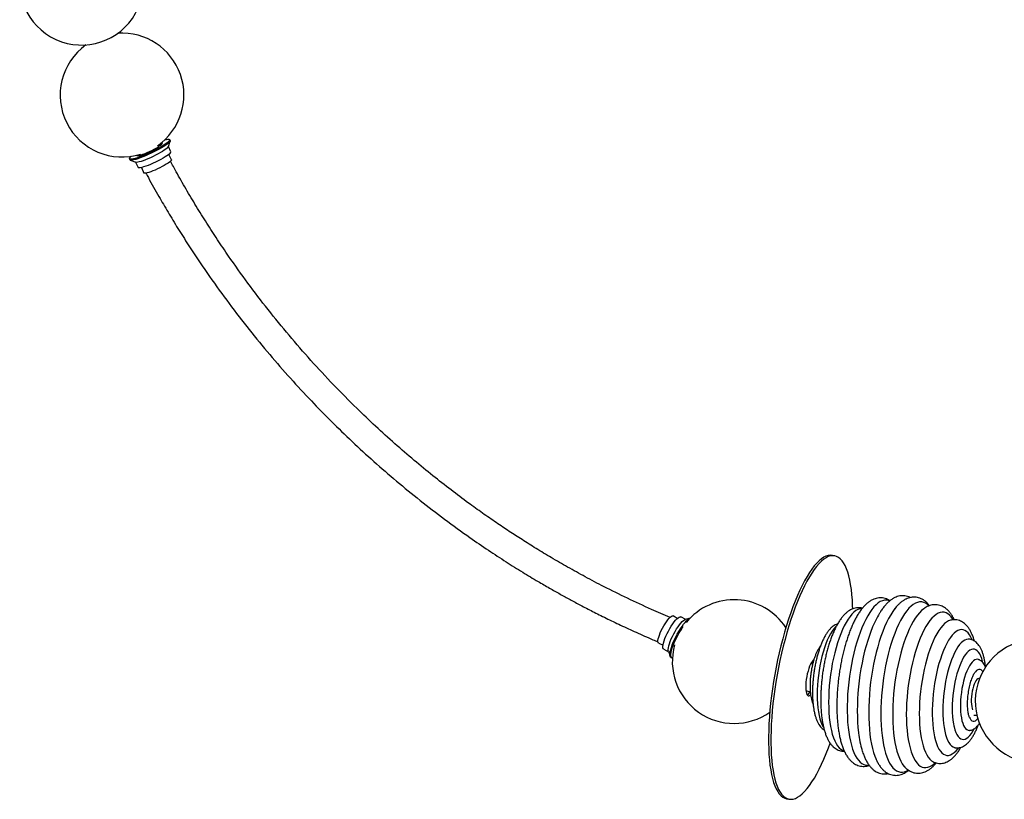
# Paper-space layout '_Dimétrica' of a CAD drawing. Header units: millimetres. Extents: x -1335 to 179, y -654 to 435.
# Tile 1 of 3: x -1271 to -476, y -654 to -25. Entities that reach past the tile are written whole.
import ezdxf

# ---------------------------------------------------------------- set-up
doc = ezdxf.new("R2010")
doc.units = ezdxf.units.MM

psp = doc.layouts.new('_Dimétrica')

# ---------------------------------------------------------------- linework, layer by layer
at = {"color": 7, "linetype": 'Continuous', "lineweight": 25}
for p, q in [((-1156.52, -125.39), (-1157.11, -124.26)), ((-1151.05, -127.21), (-1149.63, -122.76)), ((-1148.92, -131.35), (-1150.99, -127.02)), ((-1149.63, -122.37), (-1150.01, -121.57)), ((-1148.4, -137.75), (-1150.69, -133.53)), ((-1182.49, -137.1), (-1182.11, -137.9)), ((-1181.81, -138.15), (-1177.45, -139.84)), ((-1177.64, -139.76), (-1175.57, -144.1)), ((-1172.76, -144.08), (-1170.91, -148.51)), ((-612.66, -457.8), (-614.54, -457.44)), ((-539.81, -499.87), (-540.13, -500.08)), ((-739.82, -508.38), (-743.17, -506.37)), ((-732.99, -509.18), (-736.92, -507.09)), ((-729.55, -508.17), (-733.52, -509.34)), ((-754.87, -528.4), (-751.34, -530.06)), ((-750.78, -533.18), (-746.85, -535.27)), ((-747.01, -534.74), (-745.64, -539.03)), ((-745, -539.9), (-744.23, -540.31)), ((-630.49, -545.36), (-632.13, -544.96)), ((-503.74, -588.29), (-503.69, -588.41)), ((-556.28, -628.16), (-556.06, -628.4)), ((-533.5, -623.96), (-533.44, -623.99)), ((-651.48, -654), (-649.6, -654.36))]:
    psp.add_line(p, q, dxfattribs=at)
at = {"color": 7, "linetype": 'Continuous', "lineweight": 25, "flags": 128}
for points in [[(-1151.27, -123.48), (-1152.3, -124.32), (-1153.61, -125.25), (-1155.15, -126.27), (-1156.92, -127.34), (-1158.87, -128.46), (-1160.96, -129.59), (-1163.15, -130.71), (-1165.41, -131.81), (-1167.68, -132.86), (-1169.92, -133.84), (-1172.09, -134.74), (-1174.15, -135.53), (-1176.05, -136.2), (-1177.77, -136.73), (-1179.26, -137.12), (-1180.49, -137.36), (-1181.45, -137.45), (-1182.11, -137.37), (-1182.47, -137.14), (-1182.51, -136.76), (-1182.23, -136.23), (-1181.64, -135.57), (-1181, -134.99)], [(-1150.89, -124.28), (-1151.92, -125.12), (-1153.22, -126.05), (-1154.77, -127.07), (-1156.54, -128.14), (-1158.48, -129.26), (-1160.57, -130.39), (-1162.77, -131.52), (-1165.02, -132.61), (-1167.29, -133.67), (-1169.53, -134.65), (-1171.71, -135.54), (-1173.76, -136.33), (-1175.67, -137), (-1177.38, -137.54), (-1178.87, -137.93), (-1180.11, -138.17), (-1181.07, -138.25), (-1181.73, -138.18), (-1182.08, -137.94), (-1182.11, -137.9)], [(-1176.65, -134.14), (-1176.56, -134.39), (-1176.14, -134.51), (-1175.4, -134.47), (-1174.37, -134.27), (-1173.08, -133.9), (-1171.57, -133.39), (-1169.89, -132.75), (-1168.09, -132), (-1166.23, -131.16), (-1164.37, -130.27), (-1162.58, -129.34), (-1160.9, -128.41), (-1159.39, -127.52), (-1158.11, -126.68), (-1157.08, -125.93), (-1156.36, -125.29), (-1155.94, -124.77), (-1155.86, -124.41), (-1156.12, -124.2), (-1156.69, -124.16)], [(-1153.93, -121.71), (-1152.6, -121.41), (-1151.5, -121.24), (-1150.69, -121.24), (-1150.18, -121.39), (-1149.98, -121.7), (-1150.1, -122.16), (-1150.53, -122.75), (-1151.27, -123.48)], [(-1149.63, -122.37), (-1149.59, -122.5), (-1149.71, -122.96), (-1150.15, -123.56), (-1150.89, -124.28)], [(-1152.08, -128.46), (-1153.05, -129.24), (-1154.3, -130.11), (-1155.79, -131.07), (-1157.5, -132.08), (-1159.37, -133.12), (-1161.37, -134.16), (-1163.45, -135.18), (-1165.54, -136.16), (-1167.61, -137.06), (-1169.6, -137.87), (-1171.46, -138.56), (-1173.14, -139.13), (-1174.61, -139.55), (-1175.83, -139.81), (-1176.76, -139.92), (-1177.39, -139.86), (-1177.45, -139.84)], [(-1149.95, -132.92), (-1150.91, -133.7), (-1152.16, -134.58), (-1153.66, -135.53), (-1155.36, -136.54), (-1157.24, -137.58), (-1159.24, -138.63), (-1161.31, -139.65), (-1163.41, -140.62), (-1165.47, -141.52), (-1167.46, -142.33), (-1169.32, -143.03), (-1171.01, -143.59), (-1172.47, -144.01), (-1173.69, -144.28), (-1174.63, -144.38), (-1175.26, -144.32), (-1175.56, -144.1), (-1175.57, -144.1)], [(-1149.27, -139.08), (-1150.16, -139.8), (-1151.33, -140.61), (-1152.74, -141.5), (-1154.34, -142.43), (-1156.1, -143.38), (-1157.96, -144.33), (-1159.87, -145.24), (-1161.77, -146.09), (-1163.61, -146.86), (-1165.34, -147.52), (-1166.91, -148.05), (-1168.26, -148.44), (-1169.37, -148.68), (-1170.2, -148.76), (-1170.72, -148.68), (-1170.91, -148.51)], [(-1148.4, -137.75), (-1148.39, -138.02), (-1148.67, -138.49), (-1149.27, -139.08)], [(-614.54, -457.44), (-614.57, -457.44), (-616.23, -457.31), (-617.95, -457.53), (-619.72, -458.09), (-621.54, -458.99), (-623.4, -460.24), (-625.29, -461.82), (-627.21, -463.73), (-629.16, -465.96), (-631.11, -468.51), (-633.07, -471.36), (-635.03, -474.51), (-636.99, -477.95), (-638.93, -481.66), (-640.85, -485.63), (-642.74, -489.84), (-644.6, -494.29), (-646.41, -498.95), (-648.18, -503.82), (-649.9, -508.86), (-651.56, -514.07), (-653.15, -519.42), (-654.67, -524.91), (-656.12, -530.5), (-657.48, -536.18), (-658.76, -541.93), (-659.95, -547.72), (-661.04, -553.55), (-662.04, -559.38), (-662.93, -565.2), (-663.72, -570.99), (-664.4, -576.72), (-664.97, -582.38), (-665.42, -587.94), (-665.77, -593.4), (-666, -598.72), (-666.11, -603.89), (-666.11, -608.88), (-665.99, -613.7), (-665.75, -618.31), (-665.4, -622.7), (-664.94, -626.85), (-664.36, -630.76), (-663.67, -634.4), (-662.88, -637.76), (-661.98, -640.84), (-660.98, -643.61), (-659.88, -646.08), (-658.69, -648.23), (-657.4, -650.06), (-656.03, -651.55), (-654.58, -652.71), (-653.06, -653.53), (-651.48, -654)], [(-598.08, -500.56), (-598.15, -498.1), (-598.39, -493.49), (-598.74, -489.1), (-599.2, -484.95), (-599.78, -481.04), (-600.47, -477.4), (-601.26, -474.04), (-602.16, -470.96), (-603.16, -468.18), (-604.26, -465.71), (-605.45, -463.56), (-606.74, -461.74), (-608.11, -460.24), (-609.56, -459.08), (-611.08, -458.27), (-612.68, -457.79), (-614.34, -457.66), (-616.06, -457.88), (-617.83, -458.44), (-619.65, -459.35), (-621.51, -460.59), (-623.41, -462.17), (-625.33, -464.08), (-627.27, -466.31), (-629.22, -468.86), (-631.18, -471.72), (-633.15, -474.87), (-635.1, -478.3), (-637.04, -482.01), (-638.96, -485.98), (-640.85, -490.2), (-642.71, -494.64), (-644.53, -499.31), (-646.3, -504.17), (-648.01, -509.21), (-649.67, -514.42), (-651.26, -519.78), (-652.78, -525.26), (-654.23, -530.85), (-655.59, -536.53), (-656.87, -542.28), (-658.06, -548.08), (-659.15, -553.9), (-660.15, -559.74), (-661.04, -565.56), (-661.83, -571.34), (-662.51, -577.07), (-663.08, -582.73), (-663.54, -588.3), (-663.88, -593.75), (-664.11, -599.07), (-664.22, -604.24), (-664.22, -609.24), (-664.1, -614.05), (-663.86, -618.66), (-663.51, -623.05), (-663.05, -627.21), (-662.47, -631.11), (-661.79, -634.75), (-660.99, -638.11), (-660.09, -641.19), (-659.09, -643.97), (-657.99, -646.44), (-656.8, -648.59), (-655.52, -650.41), (-654.15, -651.91), (-652.7, -653.07), (-651.17, -653.89), (-649.58, -654.36), (-647.91, -654.49), (-646.19, -654.27), (-644.42, -653.71), (-642.6, -652.8), (-640.74, -651.56), (-638.85, -649.98), (-636.93, -648.07), (-634.99, -645.84), (-633.03, -643.29), (-631.07, -640.43), (-629.11, -637.28), (-627.15, -633.85), (-625.21, -630.14), (-623.29, -626.17), (-621.4, -621.95), (-619.54, -617.51), (-617.73, -612.84), (-616.37, -609.13)], [(-590.47, -500.35), (-590.74, -500.35), (-592.29, -500.55), (-593.87, -501.11), (-595.47, -502.02), (-597.08, -503.27), (-598.69, -504.85), (-600.28, -506.77), (-601.86, -509), (-603.41, -511.53), (-604.93, -514.35), (-606.39, -517.44), (-607.79, -520.78), (-609.13, -524.35), (-610.4, -528.12), (-611.58, -532.08), (-612.67, -536.2), (-613.67, -540.45), (-614.57, -544.81), (-615.35, -549.25), (-616.03, -553.75), (-616.58, -558.27), (-617.02, -562.79), (-617.34, -567.28), (-617.53, -571.71), (-617.59, -576.06), (-617.53, -580.29), (-617.34, -584.39), (-617.02, -588.33), (-616.58, -592.08), (-616.03, -595.61), (-615.35, -598.92), (-614.57, -601.97), (-613.67, -604.75), (-612.67, -607.25), (-611.58, -609.44), (-610.4, -611.31), (-609.13, -612.85), (-607.79, -614.06), (-606.39, -614.92), (-605.04, -615.4)], [(-568.31, -494.2), (-569.26, -493.86), (-570.85, -493.57), (-572.48, -493.63), (-574.15, -494.04), (-575.84, -494.79), (-577.55, -495.89), (-579.27, -497.32), (-580.98, -499.07), (-582.68, -501.15), (-584.36, -503.53), (-586.01, -506.22), (-587.63, -509.18), (-589.2, -512.41), (-590.71, -515.89), (-592.17, -519.6), (-593.55, -523.52), (-594.86, -527.63), (-596.08, -531.91), (-597.21, -536.35), (-598.25, -540.9), (-599.19, -545.56), (-600.02, -550.29), (-600.74, -555.08), (-601.35, -559.89), (-601.83, -564.71), (-602.2, -569.5), (-602.45, -574.24), (-602.57, -578.91), (-602.57, -583.49), (-602.45, -587.94), (-602.2, -592.25), (-601.83, -596.39), (-601.35, -600.34), (-600.74, -604.08), (-600.02, -607.6), (-599.19, -610.87), (-598.25, -613.87), (-597.21, -616.6), (-596.08, -619.03), (-594.86, -621.16), (-593.55, -622.96), (-592.17, -624.44), (-590.71, -625.59), (-589.2, -626.4), (-587.63, -626.86), (-586.01, -626.97), (-584.97, -626.86)], [(-564.02, -500.44), (-565.7, -502.73), (-567.41, -505.41), (-569.09, -508.37), (-570.72, -511.62), (-572.3, -515.12), (-573.82, -518.86), (-575.27, -522.83), (-576.65, -527), (-577.94, -531.35), (-579.14, -535.86), (-580.25, -540.51), (-581.26, -545.26), (-582.16, -550.11), (-582.95, -555.02), (-583.63, -559.97), (-584.19, -564.93), (-584.62, -569.88), (-584.94, -574.79), (-585.13, -579.65), (-585.19, -584.41), (-585.13, -589.06), (-584.94, -593.58), (-584.62, -597.94), (-584.19, -602.12), (-583.63, -606.1), (-582.95, -609.85), (-582.16, -613.37), (-581.26, -616.62), (-580.25, -619.61), (-579.46, -621.59)], [(-536.65, -498.15), (-537.69, -497.17), (-539.2, -496.12), (-540.76, -495.41), (-542.37, -495.05), (-544.03, -495.04), (-545.73, -495.39), (-547.45, -496.07), (-549.18, -497.11), (-550.93, -498.48), (-552.68, -500.19), (-554.42, -502.22), (-556.14, -504.57), (-557.83, -507.21), (-559.49, -510.15), (-561.1, -513.36), (-562.67, -516.82), (-564.17, -520.52), (-565.61, -524.45), (-566.97, -528.57), (-568.25, -532.88), (-569.44, -537.34), (-570.53, -541.94), (-571.53, -546.65), (-572.42, -551.44), (-573.21, -556.3), (-573.87, -561.2), (-574.43, -566.1), (-574.86, -571), (-575.17, -575.86), (-575.36, -580.66), (-575.42, -585.38), (-575.36, -589.98), (-575.17, -594.45), (-574.86, -598.76), (-574.43, -602.9), (-573.87, -606.83), (-573.21, -610.55), (-572.42, -614.03), (-571.53, -617.25), (-570.53, -620.2), (-569.44, -622.86), (-568.25, -625.22), (-566.97, -627.27), (-565.61, -628.99), (-564.17, -630.39), (-562.67, -631.44), (-561.1, -632.15), (-559.49, -632.51), (-557.83, -632.52), (-556.14, -632.18), (-554.42, -631.49), (-553.37, -630.9)], [(-540.13, -500.08), (-540.76, -500.52), (-542.47, -501.95), (-544.19, -503.71), (-545.89, -505.79), (-547.57, -508.17), (-549.22, -510.85), (-550.84, -513.81), (-552.4, -517.04), (-553.92, -520.52), (-555.37, -524.23), (-556.76, -528.15), (-558.06, -532.27), (-559.29, -536.55), (-560.42, -540.98), (-561.46, -545.54), (-562.4, -550.19), (-563.23, -554.93), (-563.95, -559.71), (-564.55, -564.53), (-565.04, -569.34), (-565.41, -574.13), (-565.66, -578.88), (-565.78, -583.55), (-565.78, -588.12), (-565.66, -592.57), (-565.41, -596.88), (-565.04, -601.02), (-564.55, -604.98), (-563.95, -608.72), (-563.23, -612.23), (-562.4, -615.5), (-561.46, -618.51), (-560.42, -621.23), (-559.29, -623.67), (-558.06, -625.79), (-556.76, -627.6), (-556.28, -628.16)], [(-754.87, -528.4), (-754.95, -528.36), (-755.29, -527.93), (-755.45, -527.2), (-755.43, -526.19), (-755.23, -524.92), (-754.84, -523.43), (-754.29, -521.77), (-753.59, -519.99), (-752.76, -518.13), (-751.82, -516.24), (-750.8, -514.39), (-749.74, -512.63), (-748.65, -511), (-747.57, -509.56), (-746.54, -508.33), (-745.58, -507.37), (-744.72, -506.7), (-743.98, -506.34), (-743.39, -506.29), (-743.17, -506.37)], [(-750.78, -533.18), (-751.16, -532.79), (-751.39, -532.07), (-751.44, -531.06), (-751.29, -529.78), (-750.97, -528.27), (-750.47, -526.55), (-749.8, -524.68), (-748.99, -522.69), (-748.05, -520.64), (-747.01, -518.58), (-745.89, -516.56), (-744.72, -514.62), (-743.53, -512.82), (-742.35, -511.2), (-741.2, -509.8), (-740.12, -508.66), (-739.13, -507.8), (-738.26, -507.24), (-737.52, -507), (-736.94, -507.08), (-736.92, -507.09)], [(-745, -539.9), (-745.33, -539.63), (-745.66, -538.99), (-745.81, -538.05), (-745.77, -536.84), (-745.56, -535.38), (-745.18, -533.7), (-744.62, -531.83), (-743.91, -529.8), (-743.06, -527.67), (-742.08, -525.46), (-740.99, -523.23), (-739.82, -521.01), (-738.58, -518.85), (-737.3, -516.79), (-736.01, -514.87), (-734.73, -513.12), (-733.48, -511.59), (-732.3, -510.3), (-731.2, -509.28), (-730.2, -508.55), (-729.59, -508.22)], [(-516.98, -509.34), (-517.2, -508.97), (-518.47, -507.18), (-519.82, -505.72), (-521.23, -504.59), (-522.71, -503.81), (-524.24, -503.38), (-525.82, -503.3), (-527.44, -503.57), (-529.08, -504.19), (-530.75, -505.16), (-532.42, -506.47), (-534.09, -508.11), (-535.75, -510.07), (-537.39, -512.35), (-539.01, -514.93), (-540.59, -517.8), (-542.12, -520.93), (-543.6, -524.32), (-545.02, -527.94), (-546.36, -531.78), (-547.63, -535.81), (-548.81, -540), (-549.9, -544.35), (-550.9, -548.81), (-551.79, -553.37), (-552.57, -558.01), (-553.24, -562.68), (-553.79, -567.38), (-554.22, -572.07), (-554.53, -576.73), (-554.72, -581.33), (-554.78, -585.84), (-554.72, -590.24), (-554.53, -594.51), (-554.22, -598.62), (-553.79, -602.54), (-553.24, -606.27), (-552.57, -609.77), (-551.79, -613.02), (-550.9, -616.01), (-549.9, -618.73), (-548.81, -621.14), (-547.63, -623.25), (-546.36, -625.05), (-545.02, -626.51), (-543.6, -627.63), (-542.12, -628.41), (-540.59, -628.84), (-539.01, -628.92), (-537.39, -628.65), (-535.75, -628.03), (-534.09, -627.07), (-532.42, -625.76), (-531.46, -624.86)], [(-747.01, -534.74), (-747.11, -534.35), (-747.15, -533.34), (-747.01, -532.06), (-746.68, -530.55), (-746.18, -528.83), (-745.51, -526.95), (-744.7, -524.97), (-743.76, -522.92), (-742.72, -520.86), (-741.6, -518.84), (-740.43, -516.9), (-739.24, -515.1), (-738.06, -513.48), (-736.91, -512.08), (-735.83, -510.94), (-734.84, -510.08), (-733.97, -509.52), (-733.52, -509.34)], [(-743.8, -540.44), (-744.06, -540.39), (-744.56, -540.04), (-744.89, -539.4), (-745.03, -538.46), (-745, -537.25), (-744.79, -535.79), (-744.41, -534.11), (-743.85, -532.24), (-743.14, -530.21), (-742.29, -528.08), (-741.31, -525.87), (-740.22, -523.64), (-739.04, -521.42), (-737.81, -519.26), (-736.53, -517.2), (-735.24, -515.28), (-735.08, -515.06)], [(-611.37, -514.65), (-611.93, -515.19), (-613.32, -516.75), (-614.7, -518.64), (-616.05, -520.82), (-617.37, -523.29), (-618.63, -526.03), (-619.83, -529.01), (-620.97, -532.2), (-622.02, -535.59), (-622.99, -539.15), (-623.86, -542.84), (-624.64, -546.64), (-625.3, -550.52), (-625.85, -554.45), (-626.29, -558.38), (-626.6, -562.3), (-626.79, -566.17), (-626.85, -569.96), (-626.79, -573.64), (-626.6, -577.18), (-626.29, -580.55), (-625.85, -583.72), (-625.3, -586.67), (-624.64, -589.38), (-623.86, -591.82), (-622.99, -593.97), (-622.02, -595.82), (-621.7, -596.33)], [(-582.65, -516.76), (-583.19, -518.13), (-584.62, -522.05), (-585.98, -526.18), (-587.26, -530.48), (-588.46, -534.94), (-589.55, -539.54), (-590.55, -544.25), (-591.44, -549.04), (-592.22, -553.9), (-592.89, -558.8), (-593.44, -563.71), (-593.88, -568.61), (-594.19, -573.47), (-594.37, -578.27), (-594.44, -582.98), (-594.37, -587.58), (-594.19, -592.05), (-593.88, -596.37), (-593.44, -600.5), (-593.38, -601)], [(-519.12, -509.81), (-520.6, -510.34), (-522.2, -511.25), (-523.81, -512.5), (-525.42, -514.09), (-527.01, -516), (-528.59, -518.23), (-530.14, -520.77), (-531.66, -523.58), (-533.12, -526.67), (-534.52, -530.01), (-535.86, -533.58), (-537.13, -537.35), (-538.31, -541.31), (-539.4, -545.43), (-540.4, -549.68), (-541.3, -554.04), (-542.08, -558.48), (-542.76, -562.98), (-543.31, -567.5), (-543.75, -572.02), (-544.07, -576.51), (-544.26, -580.94), (-544.32, -585.29), (-544.26, -589.52), (-544.07, -593.62), (-543.75, -597.56), (-543.31, -601.31), (-542.76, -604.84), (-542.08, -608.15), (-541.3, -611.2), (-540.4, -613.99), (-539.4, -616.48), (-538.31, -618.67), (-537.13, -620.54), (-535.86, -622.09), (-534.52, -623.29), (-533.5, -623.96)], [(-519.01, -509.78), (-519.02, -509.79), (-519.12, -509.81)], [(-501.59, -525.72), (-502.58, -523.55), (-503.66, -521.67), (-504.83, -520.13), (-506.07, -518.92), (-507.39, -518.05), (-508.76, -517.54), (-510.18, -517.39), (-511.64, -517.59), (-513.13, -518.14), (-514.63, -519.05), (-516.15, -520.3), (-517.66, -521.89), (-519.16, -523.8), (-520.64, -526.03), (-522.08, -528.55), (-523.47, -531.34), (-524.82, -534.4), (-526.1, -537.69), (-527.3, -541.2), (-528.43, -544.9), (-529.47, -548.76), (-530.41, -552.76), (-531.25, -556.86), (-531.98, -561.05), (-532.59, -565.28), (-533.09, -569.54), (-533.47, -573.79), (-533.72, -578), (-533.85, -582.13), (-533.85, -586.18), (-533.72, -590.09), (-533.47, -593.85), (-533.09, -597.43), (-532.59, -600.81), (-531.98, -603.96), (-531.25, -606.86), (-530.41, -609.48), (-529.47, -611.82), (-528.43, -613.85), (-527.3, -615.56), (-526.1, -616.94), (-524.82, -617.98), (-523.47, -618.67), (-522.08, -619), (-520.64, -618.98), (-519.16, -618.6), (-517.66, -617.87), (-516.15, -616.79), (-514.63, -615.37), (-513.13, -613.62), (-512.68, -613.04)], [(-504.41, -525.11), (-504.83, -525.1), (-506.18, -525.3), (-507.56, -525.85), (-508.95, -526.75), (-510.36, -527.98), (-511.75, -529.55), (-513.13, -531.43), (-514.48, -533.62), (-515.8, -536.09), (-517.06, -538.82), (-518.26, -541.8), (-519.4, -545), (-520.45, -548.39), (-521.42, -551.95), (-522.29, -555.64), (-523.07, -559.44), (-523.73, -563.32), (-524.28, -567.24), (-524.71, -571.18), (-525.03, -575.1), (-525.21, -578.97), (-525.28, -582.76), (-525.21, -586.44), (-525.03, -589.98), (-524.71, -593.34), (-524.28, -596.52), (-523.73, -599.47), (-523.07, -602.18), (-522.29, -604.61), (-521.42, -606.77), (-520.45, -608.61), (-519.4, -610.14), (-518.26, -611.34), (-517.06, -612.19), (-515.8, -612.7), (-515.45, -612.78)], [(-493.14, -543.66), (-493.25, -543.17), (-493.91, -540.83), (-494.67, -538.77), (-495.52, -537), (-496.47, -535.55), (-497.49, -534.43), (-498.59, -533.65), (-499.74, -533.21), (-500.94, -533.12), (-502.18, -533.39), (-503.44, -534), (-504.71, -534.96), (-505.98, -536.25), (-507.25, -537.86), (-508.48, -539.77), (-509.68, -541.98), (-510.03, -542.68)], [(-629.49, -541.62), (-629.93, -541.95), (-630.68, -542.77), (-631.44, -543.91), (-632.19, -545.32), (-632.92, -546.99), (-633.6, -548.88), (-634.23, -550.93), (-634.79, -553.1), (-635.26, -555.34), (-635.63, -557.6), (-635.9, -559.83), (-636.05, -561.96), (-636.09, -563.96), (-636.02, -565.77), (-635.82, -567.36), (-635.52, -568.68), (-635.12, -569.7), (-634.62, -570.41), (-634.04, -570.78), (-633.39, -570.81), (-632.69, -570.49), (-632.15, -570.04)], [(-510.03, -542.68), (-510.84, -544.45), (-511.93, -547.16), (-512.95, -550.09), (-513.9, -553.21), (-514.75, -556.48), (-515.51, -559.88), (-516.17, -563.38), (-516.71, -566.93), (-517.14, -570.51), (-517.45, -574.08), (-517.64, -577.61), (-517.7, -581.06), (-517.64, -584.4), (-517.45, -587.6), (-517.14, -590.63), (-516.71, -593.45), (-516.4, -595.05)], [(-496.49, -541.57), (-497.23, -541.39), (-498.3, -541.45), (-499.41, -541.84), (-500.53, -542.59), (-501.66, -543.66), (-502.77, -545.06), (-503.87, -546.76), (-504.92, -548.74), (-505.93, -550.99), (-506.87, -553.46), (-507.74, -556.14), (-508.52, -558.99), (-509.22, -561.97), (-509.81, -565.05), (-510.29, -568.19), (-510.65, -571.35), (-510.9, -574.5), (-511.02, -577.6), (-511.02, -580.6), (-510.9, -583.48), (-510.65, -586.19), (-510.29, -588.71), (-509.81, -591.01), (-509.22, -593.05), (-508.52, -594.81), (-507.74, -596.27), (-506.87, -597.41), (-505.93, -598.22), (-504.92, -598.69), (-503.87, -598.81), (-503.72, -598.8)], [(-498.92, -551.47), (-498.99, -551.56), (-499.26, -551.9)], [(-493.02, -551.24), (-493.47, -550.63), (-494.28, -549.9), (-495.16, -549.52), (-496.08, -549.5), (-497.04, -549.84), (-498.02, -550.53), (-498.92, -551.47)], [(-495.65, -556.92), (-496.18, -556.88), (-496.94, -557.14), (-497.72, -557.75), (-498.5, -558.68), (-499.25, -559.92), (-499.96, -561.44), (-500.6, -563.19), (-501.16, -565.13), (-501.63, -567.21), (-501.99, -569.37), (-502.24, -571.57), (-502.37, -573.73), (-502.37, -575.82), (-502.24, -577.76), (-501.99, -579.52), (-501.63, -581.05), (-501.2, -582.22)], [(-503.69, -588.41), (-503.3, -589.19), (-502.56, -590.26), (-501.75, -590.99), (-500.87, -591.37), (-499.95, -591.39), (-498.99, -591.06), (-498.02, -590.37), (-497.04, -589.34), (-497.01, -589.3)], [(-516.4, -595.05), (-516.17, -596.04), (-515.51, -598.38), (-514.75, -600.44), (-513.9, -602.21), (-512.95, -603.66), (-511.93, -604.78), (-510.84, -605.56), (-509.68, -606), (-508.48, -606.09), (-507.25, -605.82), (-505.98, -605.21), (-504.71, -604.25), (-503.44, -602.96), (-502.18, -601.35), (-500.94, -599.43), (-499.85, -597.45)]]:
    psp.add_lwpolyline(points, dxfattribs=at)
at = {"color": 7, "linetype": 'Continuous', "lineweight": 25}
for centre, radius, start, end in [((-1221.16, 4.86), 50, 160.04401, 56.28101), ((-1188.46, -85.55), 50, 304.93334, 93.91803), ((-1188.46, -85.55), 50, 125.85212, 287.48263), ((-1153.74, -126.03), 2.94, 304.37218, 336.36355), ((-1150.86, -131.2), 1.95, 297.84464, 355.41313), ((-693.88, -543.22), 50, 33.27592, 140.83893), ((-506.47, -546.44), 81.75, 148.80006, 158.71604), ((-693.88, -543.22), 50, 164.36651, 305.11394), ((-449.07, -575.09), 50, 24.23134, 344.39248), ((-631.11, -545.53), 1.12, 46.51051, 134.03987), ((-634.78, -565.73), 1.34, 208.44597, 254.66701), ((-638.51, -564.85), 6.57, 304.74399, 334.46708), ((-513.36, -591.84), 80.55, 186.52511, 196.71144)]:
    psp.add_arc(centre, radius, start, end, dxfattribs=at)
for points, knots in [([(-745.61, -507.5), (-750.64, -505.37), (-762.22, -500.48), (-780.03, -492.2), (-797.88, -483.39), (-813.97, -474.94), (-828.17, -467.09), (-841.41, -459.44), (-853.7, -452.03), (-865.01, -444.94), (-875.74, -437.98), (-886.36, -430.85), (-897.35, -423.23), (-909.54, -414.46), (-922.95, -404.41), (-937.6, -392.94), (-952.73, -380.5), (-968.16, -367.19), (-983.61, -353.17), (-1000.22, -337.33), (-1017.73, -319.63), (-1036, -299.96), (-1053.62, -279.72), (-1070.57, -258.93), (-1086.88, -237.59), (-1100.39, -218.68), (-1111.38, -202.42), (-1120.09, -188.99), (-1128.56, -175.36), (-1136.78, -161.54), (-1143.7, -149.44), (-1147.76, -141.9), (-1149.28, -139.08)], [0, 0, 0, 0, 0.029969, 0.069063, 0.107521, 0.138634, 0.168049, 0.195732, 0.221654, 0.245789, 0.267969, 0.290811, 0.314848, 0.340086, 0.371702, 0.405031, 0.440078, 0.476836, 0.514328, 0.55187, 0.5997, 0.647557, 0.695407, 0.743221, 0.791029, 0.839149, 0.867665, 0.896291, 0.925018, 0.953839, 0.982745, 1, 1, 1, 1]), ([(-1169.16, -148.59), (-1168.5, -149.82), (-1165.13, -156.18), (-1159.19, -166.69), (-1151.23, -180.35), (-1143.32, -193.35), (-1135.02, -206.46), (-1126.49, -219.4), (-1115.58, -235.33), (-1102.11, -253.97), (-1085.9, -275), (-1069.39, -295.11), (-1052.63, -314.33), (-1036.01, -332.29), (-1019.38, -349.3), (-1002.57, -365.59), (-984.99, -381.7), (-966.67, -397.57), (-947.59, -413.17), (-927.83, -428.37), (-909.36, -441.74), (-892.74, -453.13), (-878.5, -462.45), (-865.12, -470.84), (-853.43, -477.87), (-843.35, -483.73), (-834.75, -488.59), (-826.43, -493.16), (-817.66, -497.85), (-807.97, -502.88), (-797.16, -508.29), (-785.44, -513.94), (-772.8, -519.74), (-762.71, -524.23), (-756.81, -526.68), (-755.45, -527.25)], [0, 0, 0, 0, 0.007308, 0.037817, 0.063329, 0.090192, 0.117477, 0.144502, 0.171259, 0.218351, 0.264533, 0.309777, 0.354054, 0.397457, 0.437384, 0.478113, 0.519617, 0.561874, 0.604855, 0.648527, 0.69253, 0.724545, 0.754415, 0.782156, 0.807786, 0.826454, 0.843838, 0.860007, 0.876788, 0.896542, 0.917974, 0.941063, 0.965785, 0.992112, 1, 1, 1, 1]), ([(-568.03, -494.08), (-568.37, -493.85), (-569.26, -493.26), (-570.9, -492.53), (-572.9, -491.94), (-574.98, -491.68), (-577.04, -491.74), (-579.07, -492.1), (-581.07, -492.76), (-583.03, -493.7), (-584.98, -494.94), (-586.92, -496.5), (-588.86, -498.4), (-590.76, -500.63), (-592.61, -503.16), (-594.39, -505.96), (-596.08, -509), (-597.69, -512.24), (-599.22, -515.68), (-600.66, -519.31), (-602.03, -523.1), (-603.3, -527.04), (-604.49, -531.13), (-605.59, -535.33), (-606.6, -539.64), (-607.51, -544.03), (-608.31, -548.5), (-609.02, -553.01), (-609.62, -557.54), (-610.11, -562.09), (-610.49, -566.62), (-610.75, -571.12), (-610.91, -575.57), (-610.94, -579.94), (-610.87, -584.23), (-610.67, -588.41), (-610.35, -592.47), (-609.92, -596.39), (-609.36, -600.15), (-608.68, -603.75), (-607.88, -607.18), (-606.94, -610.41), (-605.86, -613.46), (-604.62, -616.29), (-603.21, -618.9), (-601.69, -621.16), (-600.08, -623.05), (-598.43, -624.57), (-596.71, -625.81), (-594.85, -626.79), (-592.87, -627.49), (-590.79, -627.87), (-588.72, -627.91), (-586.68, -627.67), (-585.38, -627.28), (-584.73, -627.08)], [0, 0, 0, 0, 0.009588, 0.025054, 0.041533, 0.05751, 0.073299, 0.089129, 0.105331, 0.122219, 0.140066, 0.159033, 0.179068, 0.199865, 0.220999, 0.242092, 0.263008, 0.283728, 0.304268, 0.324656, 0.344921, 0.365087, 0.385173, 0.405198, 0.425174, 0.445114, 0.465028, 0.484924, 0.504811, 0.524697, 0.544588, 0.56449, 0.584412, 0.604362, 0.624351, 0.644391, 0.664495, 0.684681, 0.704968, 0.725381, 0.74595, 0.766709, 0.78769, 0.80891, 0.830329, 0.851699, 0.870189, 0.88759, 0.904014, 0.919697, 0.936442, 0.952566, 0.968382, 0.98416, 1, 1, 1, 1]), ([(-551.48, -491.5), (-551.6, -491.43), (-552.36, -491.01), (-553.86, -490.5), (-555.93, -490.06), (-558.01, -489.97), (-560.07, -490.19), (-562.09, -490.7), (-564.09, -491.51), (-566.07, -492.61), (-568.05, -494.03), (-570.02, -495.79), (-571.97, -497.86), (-573.88, -500.28), (-575.31, -502.3), (-576.09, -503.59), (-576.27, -503.89)], [0, 0, 0, 0, 0.014864, 0.090253, 0.162754, 0.233734, 0.30446, 0.376181, 0.450299, 0.528044, 0.610246, 0.696957, 0.787222, 0.879435, 0.972035, 1, 1, 1, 1]), ([(-536.1, -498.1), (-536.6, -497.48), (-537.58, -496.24), (-539.22, -494.69), (-540.94, -493.4), (-542.8, -492.38), (-544.78, -491.63), (-546.86, -491.21), (-548.94, -491.11), (-550.99, -491.33), (-553.02, -491.85), (-555.01, -492.65), (-557, -493.76), (-558.97, -495.18), (-560.94, -496.94), (-562.63, -498.7), (-563.64, -499.99), (-564.02, -500.48)], [0, 0, 0, 0, 0.071327, 0.140532, 0.206009, 0.268494, 0.335145, 0.399241, 0.461993, 0.524521, 0.587928, 0.653454, 0.722187, 0.79486, 0.871519, 0.951321, 1, 1, 1, 1]), ([(-590.26, -500.11), (-590.6, -500.02), (-591.56, -499.74), (-593.23, -499.63), (-595.19, -499.76), (-597.11, -500.19), (-598.98, -500.91), (-600.81, -501.91), (-602.63, -503.21), (-604.44, -504.83), (-606.23, -506.78), (-607.98, -509.07), (-609.67, -511.64), (-611.26, -514.45), (-612.77, -517.47), (-614.19, -520.68), (-615.52, -524.07), (-616.76, -527.62), (-617.91, -531.32), (-618.98, -535.14), (-619.94, -539.07), (-620.81, -543.09), (-621.58, -547.19), (-622.25, -551.33), (-622.81, -555.51), (-623.26, -559.69), (-623.6, -563.86), (-623.83, -568), (-623.94, -572.08), (-623.94, -576.09), (-623.81, -580), (-623.57, -583.8), (-623.21, -587.48), (-622.72, -591), (-622.11, -594.38), (-621.37, -597.58), (-620.49, -600.61), (-619.45, -603.45), (-618.24, -606.1), (-616.9, -608.42), (-615.45, -610.39), (-613.95, -612), (-612.36, -613.31), (-610.69, -614.35), (-608.88, -615.14), (-606.97, -615.6), (-605.57, -615.79), (-604.87, -615.74), (-604.82, -615.74)], [0, 0, 0, 0, 0.009563, 0.027823, 0.045887, 0.064071, 0.082791, 0.102454, 0.123421, 0.145894, 0.16974, 0.194449, 0.219382, 0.244111, 0.268555, 0.29273, 0.316678, 0.340444, 0.364067, 0.38758, 0.411009, 0.434374, 0.457694, 0.480985, 0.504259, 0.527531, 0.550809, 0.574106, 0.597435, 0.620811, 0.644251, 0.667778, 0.691414, 0.715193, 0.739153, 0.763342, 0.787814, 0.812623, 0.837785, 0.863189, 0.885416, 0.906189, 0.925589, 0.943927, 0.961555, 0.980359, 0.998612, 1, 1, 1, 1]), ([(-516.08, -509.43), (-516.3, -508.94), (-516.95, -507.52), (-518.21, -505.42), (-519.78, -503.26), (-521.44, -501.49), (-523.11, -500.08), (-524.86, -498.96), (-526.74, -498.09), (-528.74, -497.51), (-530.82, -497.24), (-532.89, -497.3), (-534.92, -497.67), (-536.91, -498.32), (-538.67, -499.14), (-539.72, -499.84), (-540.17, -500.14)], [0, 0, 0, 0, 0.048438, 0.141729, 0.234102, 0.312643, 0.386544, 0.456561, 0.523804, 0.595449, 0.664913, 0.733559, 0.802385, 0.872826, 0.946249, 1, 1, 1, 1]), ([(-610.26, -512.74), (-610.43, -512.79), (-611.17, -512.98), (-612.42, -513.61), (-614.01, -514.62), (-615.59, -515.95), (-617.14, -517.61), (-618.67, -519.6), (-620.14, -521.88), (-621.52, -524.41), (-622.8, -527.14), (-623.99, -530.05), (-625.09, -533.12), (-626.1, -536.33), (-627.02, -539.67), (-627.84, -543.11), (-628.56, -546.63), (-629.18, -550.22), (-629.69, -553.84), (-630.1, -557.47), (-630.39, -561.09), (-630.56, -564.68), (-630.62, -568.2), (-630.57, -571.65), (-630.39, -574.99), (-630.09, -578.21), (-629.67, -581.29), (-629.12, -584.21), (-628.43, -586.98), (-627.59, -589.57), (-626.59, -591.97), (-625.44, -594.07), (-624.18, -595.84), (-622.84, -597.23), (-621.8, -598.12), (-621.17, -598.46), (-621.06, -598.52)], [0, 0, 0, 0, 0.007194, 0.031999, 0.058411, 0.086999, 0.117919, 0.150575, 0.183845, 0.2168, 0.249284, 0.281342, 0.313058, 0.344515, 0.375779, 0.406901, 0.437922, 0.468878, 0.499797, 0.530705, 0.561623, 0.592573, 0.623583, 0.654682, 0.68591, 0.717311, 0.748945, 0.780887, 0.813233, 0.846094, 0.879562, 0.913569, 0.942964, 0.970034, 0.995102, 1, 1, 1, 1]), ([(-499.82, -526.66), (-500.01, -525.98), (-500.48, -524.27), (-501.42, -521.76), (-502.62, -519.11), (-503.96, -516.79), (-505.4, -514.81), (-506.9, -513.2), (-508.49, -511.87), (-510.16, -510.83), (-511.96, -510.05), (-513.88, -509.54), (-515.87, -509.37), (-517.65, -509.47), (-518.72, -509.74), (-519.17, -509.85)], [0, 0, 0, 0, 0.0626483, 0.1587838, 0.2562932, 0.3547611, 0.4410111, 0.5216326, 0.5969191, 0.6680593, 0.7364263, 0.8093607, 0.8801359, 0.9501522, 1, 1, 1, 1]), ([(-624.21, -530.71), (-624.24, -530.75), (-624.73, -531.31), (-625.58, -532.62), (-626.75, -534.68), (-627.81, -536.98), (-628.77, -539.43), (-629.62, -542.02), (-630.37, -544.73), (-631.01, -547.53), (-631.55, -550.39), (-631.99, -553.3), (-632.31, -556.22), (-632.52, -559.13), (-632.61, -562), (-632.58, -564.79), (-632.43, -567.49), (-632.14, -570.08), (-631.73, -572.55), (-631.15, -574.86), (-630.63, -576.54), (-630.22, -577.38), (-630.13, -577.56)], [0, 0, 0, 0, 0.003634, 0.059712, 0.117325, 0.173877, 0.229187, 0.283531, 0.337199, 0.39041, 0.443332, 0.496093, 0.548802, 0.601549, 0.654415, 0.707518, 0.760996, 0.815034, 0.869883, 0.925891, 0.983496, 1, 1, 1, 1]), ([(-504.4, -525.11), (-504.44, -525.11), (-504.52, -525.1), (-504.53, -525.09), (-504.54, -525.09)], [0, 0, 0, 0, 0.454214, 1, 1, 1, 1]), ([(-490.75, -547.61), (-490.84, -546.84), (-491.04, -544.99), (-491.5, -542.27), (-492.12, -539.43), (-492.89, -536.76), (-493.81, -534.27), (-494.88, -532.05), (-496.08, -530.15), (-497.35, -528.6), (-498.73, -527.33), (-500.19, -526.35), (-501.79, -525.62), (-503.22, -525.21), (-504.12, -525.17), (-504.42, -525.15)], [0, 0, 0, 0, 0.065146, 0.154529, 0.244918, 0.336611, 0.429913, 0.524918, 0.610494, 0.689899, 0.76302, 0.83133, 0.896532, 0.96635, 1, 1, 1, 1]), ([(-496.48, -541.56), (-496.56, -541.53), (-496.76, -541.46), (-496.77, -541.44), (-496.79, -541.42)], [0, 0, 0, 0, 0.406108, 1, 1, 1, 1]), ([(-490.75, -547.61), (-490.9, -547.26), (-491.31, -546.3), (-492.14, -544.98), (-493.22, -543.66), (-494.42, -542.64), (-495.5, -541.94), (-496.23, -541.69), (-496.47, -541.61)], [0, 0, 0, 0, 0.132278, 0.357723, 0.559171, 0.742641, 0.914914, 1, 1, 1, 1]), ([(-503.7, -588.38), (-503.71, -588.35), (-503.84, -588.1), (-504.11, -587.35), (-504.45, -586.14), (-504.77, -584.62), (-505.03, -582.84), (-505.21, -580.83), (-505.31, -578.62), (-505.31, -576.25), (-505.21, -573.78), (-505, -571.24), (-504.69, -568.68), (-504.29, -566.15), (-503.79, -563.68), (-503.22, -561.33), (-502.58, -559.13), (-501.89, -557.12), (-501.18, -555.34), (-500.46, -553.83), (-499.77, -552.64), (-499.26, -551.88), (-499.04, -551.63), (-498.98, -551.56)], [0, 0, 0, 0, 0.007739, 0.052094, 0.098591, 0.147037, 0.197102, 0.248434, 0.300718, 0.353694, 0.407153, 0.460926, 0.514872, 0.56887, 0.622768, 0.676438, 0.729738, 0.782498, 0.834507, 0.885501, 0.935166, 0.983164, 1, 1, 1, 1]), ([(-635.88, -566.74), (-634.95, -566.98), (-633.79, -567.29), (-632.63, -567.55), (-632.39, -567.6)], [0, 0, 0, 0, 0.79798, 1, 1, 1, 1]), ([(-500.14, -586.42), (-500.02, -586.43), (-499.19, -586.48), (-498.36, -586.5), (-497.66, -586.52)], [0, 0, 0, 0, 0.147113, 1, 1, 1, 1]), ([(-515.46, -612.74), (-515.13, -612.8), (-514.22, -612.98), (-512.71, -612.93), (-510.99, -612.61), (-509.34, -612.01), (-507.73, -611.14), (-506.15, -609.98), (-504.59, -608.5), (-503.04, -606.69), (-501.54, -604.57), (-500.11, -602.17), (-498.77, -599.54), (-497.62, -596.96), (-496.95, -595.17), (-496.66, -594.41)], [0, 0, 0, 0, 0.03905, 0.105871, 0.172437, 0.240551, 0.312151, 0.389071, 0.472525, 0.56206, 0.655119, 0.748428, 0.840538, 0.931347, 1, 1, 1, 1]), ([(-503.7, -598.76), (-503.45, -598.75), (-502.68, -598.7), (-501.48, -598.3), (-500.1, -597.63), (-498.79, -596.7), (-497.51, -595.49), (-496.47, -594.28), (-495.9, -593.38), (-495.7, -593.07)], [0, 0, 0, 0, 0.0720066, 0.2166875, 0.3663239, 0.5265597, 0.7031764, 0.899569, 1, 1, 1, 1]), ([(-504, -598.86), (-504, -598.86), (-504, -598.85), (-503.8, -598.82), (-503.69, -598.81)], [0, 0, 0, 0, 0.468682, 1, 1, 1, 1]), ([(-533.53, -623.92), (-533.45, -623.97), (-532.84, -624.35), (-531.52, -624.86), (-529.62, -625.37), (-527.62, -625.54), (-525.66, -625.4), (-523.74, -624.96), (-521.87, -624.24), (-520.04, -623.24), (-518.22, -621.93), (-516.41, -620.31), (-514.62, -618.35), (-512.87, -616.05), (-511.54, -614.06), (-510.82, -612.77), (-510.63, -612.43)], [0, 0, 0, 0, 0.0103884, 0.0787513, 0.1516711, 0.2224578, 0.2925041, 0.3630438, 0.4356881, 0.5120142, 0.5934183, 0.6806662, 0.7732167, 0.8690731, 0.9657542, 1, 1, 1, 1]), ([(-590.42, -615.21), (-590.22, -615.88), (-589.68, -617.65), (-588.65, -620.25), (-587.35, -623.04), (-585.88, -625.58), (-584.3, -627.77), (-582.65, -629.58), (-580.97, -631.04), (-579.21, -632.2), (-577.34, -633.11), (-575.34, -633.73), (-573.26, -634.03), (-571.25, -634.02), (-569.97, -633.78), (-569.37, -633.67)], [0, 0, 0, 0, 0.056391, 0.14773, 0.239943, 0.332794, 0.425097, 0.505242, 0.581025, 0.65291, 0.721875, 0.795301, 0.866398, 0.936545, 1, 1, 1, 1]), ([(-515.58, -612.77), (-515.58, -612.77), (-515.58, -612.77), (-515.49, -612.78), (-515.44, -612.78)], [0, 0, 0, 0, 0.442466, 1, 1, 1, 1]), ([(-579.47, -621.54), (-579.07, -622.42), (-578.25, -624.25), (-576.8, -626.72), (-575.23, -628.91), (-573.57, -630.73), (-571.89, -632.18), (-570.14, -633.34), (-568.26, -634.25), (-566.27, -634.87), (-564.18, -635.17), (-562.11, -635.15), (-560.07, -634.82), (-558.06, -634.2), (-556.07, -633.28), (-554.33, -632.24), (-553.3, -631.41), (-552.88, -631.08)], [0, 0, 0, 0, 0.07609, 0.158214, 0.239852, 0.310738, 0.377765, 0.441345, 0.502342, 0.567285, 0.630167, 0.692209, 0.754354, 0.817832, 0.88383, 0.953329, 1, 1, 1, 1]), ([(-556.3, -628.09), (-556.16, -628.26), (-555.53, -629.02), (-554.27, -630.13), (-552.56, -631.37), (-550.7, -632.35), (-548.71, -633.05), (-546.63, -633.43), (-544.56, -633.48), (-542.52, -633.22), (-540.51, -632.67), (-538.54, -631.83), (-536.58, -630.69), (-534.64, -629.25), (-532.71, -627.45), (-531.36, -626.04), (-530.68, -625.15), (-530.61, -625.06)], [0, 0, 0, 0, 0.0230062, 0.098481, 0.1697172, 0.2377385, 0.3103668, 0.3803034, 0.4489032, 0.5173366, 0.5868846, 0.6589406, 0.7347749, 0.815307, 0.9006821, 0.9899295, 1, 1, 1, 1])]:
    psp.add_open_spline(points, degree=3, knots=knots, dxfattribs=at)

doc.saveas('drawing.dxf')
